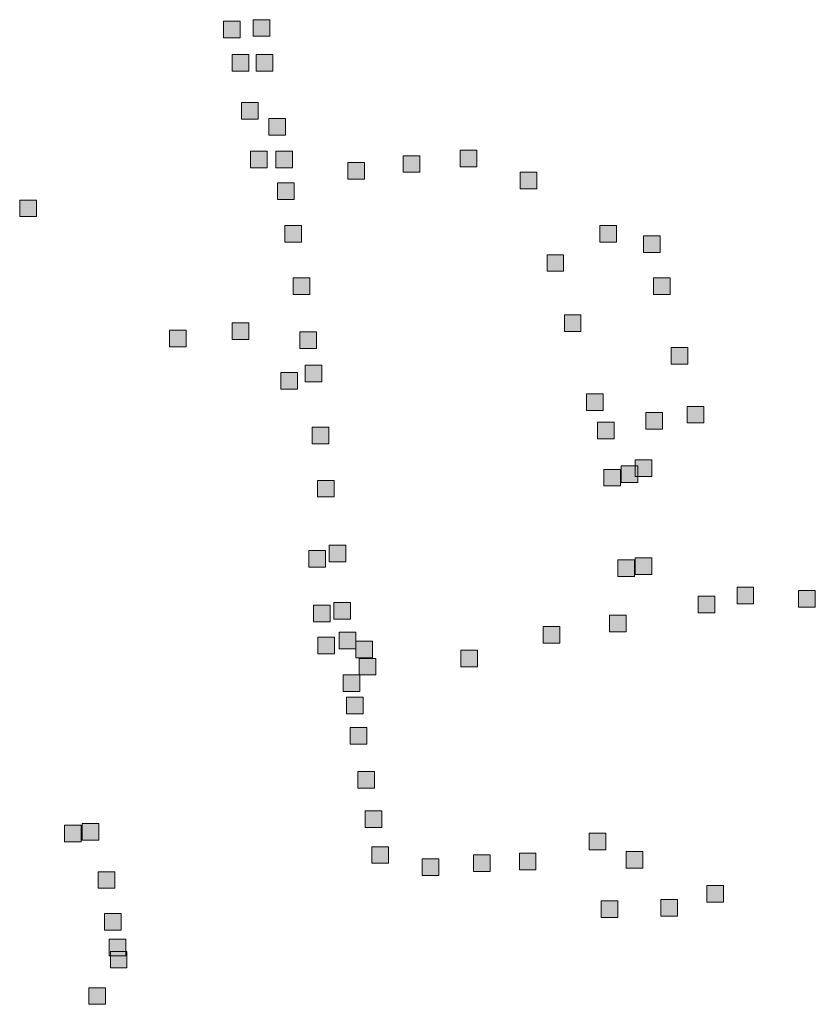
# Model space of a CAD drawing. Extents: x 97504 to 106860, y 464309 to 471560.
# Tile 44 of 53: x 105944 to 106136, y 467939 to 468176. Entities that reach past the tile are written whole.
import ezdxf

# ---------------------------------------------------------------- set-up
doc = ezdxf.new("R2010")
doc.units = 0
doc.layers.add('140 KOLKEN', color=44, linetype='Continuous', lineweight=20, true_color=0xc04000)

msp = doc.modelspace()

# ---------------------------------------------------------------- hatches: boundary and pattern name
at = {"layer": '140 KOLKEN', "true_color": 0xc04000}
for points in [[(105993.4, 468171.77), (105993.4, 468175.77), (105997.4, 468175.77), (105997.4, 468171.77)], [(106000.53, 468172.12), (106000.53, 468176.12), (106004.53, 468176.12), (106004.53, 468172.12)], [(105995.51, 468163.73), (105995.51, 468167.73), (105999.51, 468167.73), (105999.51, 468163.73)], [(106001.26, 468163.77), (106001.26, 468167.77), (106005.26, 468167.77), (106005.26, 468163.77)], [(105997.7, 468152.17), (105997.7, 468156.17), (106001.7, 468156.17), (106001.7, 468152.17)], [(106004.3, 468148.35), (106004.3, 468152.35), (106008.3, 468152.35), (106008.3, 468148.35)], [(105999.87, 468140.51), (105999.87, 468144.51), (106003.87, 468144.51), (106003.87, 468140.51)], [(106005.96, 468140.51), (106005.96, 468144.51), (106009.96, 468144.51), (106009.96, 468140.51)], [(106050.33, 468140.7), (106050.33, 468144.7), (106054.33, 468144.7), (106054.33, 468140.7)], [(106023.3, 468137.74), (106023.3, 468141.74), (106027.3, 468141.74), (106027.3, 468137.74)], [(106036.58, 468139.39), (106036.58, 468143.39), (106040.58, 468143.39), (106040.58, 468139.39)], [(106064.77, 468135.43), (106064.77, 468139.43), (106068.77, 468139.43), (106068.77, 468135.43)], [(106006.41, 468132.85), (106006.41, 468136.85), (106010.41, 468136.85), (106010.41, 468132.85)], [(105944.38, 468128.72), (105944.38, 468132.72), (105948.38, 468132.72), (105948.38, 468128.72)], [(106008.13, 468122.62), (106008.13, 468126.62), (106012.13, 468126.62), (106012.13, 468122.62)], [(106083.93, 468122.56), (106083.93, 468126.56), (106087.93, 468126.56), (106087.93, 468122.56)], [(106094.43, 468120.12), (106094.43, 468124.12), (106098.43, 468124.12), (106098.43, 468120.12)], [(106071.21, 468115.57), (106071.21, 468119.57), (106075.21, 468119.57), (106075.21, 468115.57)], [(106010.17, 468109.99), (106010.17, 468113.99), (106014.17, 468113.99), (106014.17, 468109.99)], [(106096.86, 468109.97), (106096.86, 468113.97), (106100.86, 468113.97), (106100.86, 468109.97)], [(106075.38, 468101.06), (106075.38, 468105.06), (106079.38, 468105.06), (106079.38, 468101.06)], [(105980.44, 468097.43), (105980.44, 468101.43), (105984.44, 468101.43), (105984.44, 468097.43)], [(105995.5, 468099.18), (105995.5, 468103.18), (105999.5, 468103.18), (105999.5, 468099.18)], [(106011.74, 468097.03), (106011.74, 468101.03), (106015.74, 468101.03), (106015.74, 468097.03)], [(106101.07, 468093.24), (106101.07, 468097.24), (106105.07, 468097.24), (106105.07, 468093.24)], [(106013.07, 468089.01), (106013.07, 468093.01), (106017.07, 468093.01), (106017.07, 468089.01)], [(106007.22, 468087.18), (106007.22, 468091.18), (106011.22, 468091.18), (106011.22, 468087.18)], [(106080.73, 468082.09), (106080.73, 468086.09), (106084.73, 468086.09), (106084.73, 468082.09)], [(106104.9, 468079.07), (106104.9, 468083.07), (106108.9, 468083.07), (106108.9, 468079.07)], [(106094.97, 468077.61), (106094.97, 468081.61), (106098.97, 468081.61), (106098.97, 468077.61)], [(106014.7, 468074.03), (106014.7, 468078.03), (106018.7, 468078.03), (106018.7, 468074.03)], [(106083.39, 468075.28), (106083.39, 468079.28), (106087.39, 468079.28), (106087.39, 468075.28)], [(106089.03, 468064.76), (106089.03, 468068.76), (106093.03, 468068.76), (106093.03, 468064.76)], [(106092.4, 468066.17), (106092.4, 468070.17), (106096.4, 468070.17), (106096.4, 468066.17)], [(106084.85, 468063.91), (106084.85, 468067.91), (106088.85, 468067.91), (106088.85, 468063.91)], [(106016.01, 468061.27), (106016.01, 468065.27), (106020.01, 468065.27), (106020.01, 468061.27)], [(106018.83, 468045.65), (106018.83, 468049.65), (106022.83, 468049.65), (106022.83, 468045.65)], [(106013.96, 468044.36), (106013.96, 468048.36), (106017.96, 468048.36), (106017.96, 468044.36)], [(106088.25, 468042.1), (106088.25, 468046.1), (106092.25, 468046.1), (106092.25, 468042.1)], [(106092.44, 468042.59), (106092.44, 468046.59), (106096.44, 468046.59), (106096.44, 468042.59)], [(106116.91, 468035.56), (106116.91, 468039.56), (106120.91, 468039.56), (106120.91, 468035.56)], [(106131.74, 468034.75), (106131.74, 468038.75), (106135.74, 468038.75), (106135.74, 468034.75)], [(106015.07, 468031.22), (106015.07, 468035.22), (106019.07, 468035.22), (106019.07, 468031.22)], [(106019.97, 468031.84), (106019.97, 468035.84), (106023.97, 468035.84), (106023.97, 468031.84)], [(106107.6, 468033.42), (106107.6, 468037.42), (106111.6, 468037.42), (106111.6, 468033.42)], [(106086.22, 468028.85), (106086.22, 468032.85), (106090.22, 468032.85), (106090.22, 468028.85)], [(106021.19, 468024.75), (106021.19, 468028.75), (106025.19, 468028.75), (106025.19, 468024.75)], [(106070.26, 468026.11), (106070.26, 468030.11), (106074.26, 468030.11), (106074.26, 468026.11)], [(106016.08, 468023.53), (106016.08, 468027.53), (106020.08, 468027.53), (106020.08, 468023.53)], [(106025.24, 468022.55), (106025.24, 468026.55), (106029.24, 468026.55), (106029.24, 468022.55)], [(106050.51, 468020.41), (106050.51, 468024.41), (106054.51, 468024.41), (106054.51, 468020.41)], [(106026.01, 468018.43), (106026.01, 468022.43), (106030.01, 468022.43), (106030.01, 468018.43)], [(106022.2, 468014.44), (106022.2, 468018.44), (106026.2, 468018.44), (106026.2, 468014.44)], [(106023, 468009.09), (106023, 468013.09), (106027, 468013.09), (106027, 468009.09)], [(106023.86, 468001.77), (106023.86, 468005.77), (106027.86, 468005.77), (106027.86, 468001.77)], [(106025.71, 467991.23), (106025.71, 467995.23), (106029.71, 467995.23), (106029.71, 467991.23)], [(106027.51, 467981.7), (106027.51, 467985.7), (106031.51, 467985.7), (106031.51, 467981.7)], [(105955.19, 467978.29), (105955.19, 467982.29), (105959.19, 467982.29), (105959.19, 467978.29)], [(105959.37, 467978.7), (105959.37, 467982.7), (105963.37, 467982.7), (105963.37, 467978.7)], [(106081.32, 467976.38), (106081.32, 467980.38), (106085.32, 467980.38), (106085.32, 467976.38)], [(106029.07, 467973.11), (106029.07, 467977.11), (106033.07, 467977.11), (106033.07, 467973.11)], [(106090.24, 467971.95), (106090.24, 467975.95), (106094.24, 467975.95), (106094.24, 467971.95)], [(106041.2, 467970.21), (106041.2, 467974.21), (106045.2, 467974.21), (106045.2, 467970.21)], [(106053.55, 467971.14), (106053.55, 467975.14), (106057.55, 467975.14), (106057.55, 467971.14)], [(106064.56, 467971.53), (106064.56, 467975.53), (106068.56, 467975.53), (106068.56, 467971.53)], [(105963.22, 467967.09), (105963.22, 467971.09), (105967.22, 467971.09), (105967.22, 467967.09)], [(106109.64, 467963.75), (106109.64, 467967.75), (106113.64, 467967.75), (106113.64, 467963.75)], [(106084.24, 467960.11), (106084.24, 467964.11), (106088.24, 467964.11), (106088.24, 467960.11)], [(106098.58, 467960.38), (106098.58, 467964.38), (106102.58, 467964.38), (106102.58, 467960.38)], [(105964.76, 467957.06), (105964.76, 467961.06), (105968.76, 467961.06), (105968.76, 467957.06)], [(105965.93, 467950.82), (105965.93, 467954.82), (105969.93, 467954.82), (105969.93, 467950.82)], [(105966.18, 467947.92), (105966.18, 467951.92), (105970.18, 467951.92), (105970.18, 467947.92)], [(105961.03, 467939.18), (105961.03, 467943.18), (105965.03, 467943.18), (105965.03, 467939.18)]]:
    msp.add_hatch(color=44, dxfattribs=at).paths.add_polyline_path(points)

# ---------------------------------------------------------------- linework, layer by layer
at = {"layer": '140 KOLKEN', "color": 11, "true_color": 0xff8080}
for points in [[(105993.4, 468171.77), (105993.4, 468175.77), (105997.4, 468175.77), (105997.4, 468171.77)], [(106000.53, 468172.12), (106000.53, 468176.12), (106004.53, 468176.12), (106004.53, 468172.12)], [(105995.51, 468163.73), (105995.51, 468167.73), (105999.51, 468167.73), (105999.51, 468163.73)], [(106001.26, 468163.77), (106001.26, 468167.77), (106005.26, 468167.77), (106005.26, 468163.77)], [(105997.7, 468152.17), (105997.7, 468156.17), (106001.7, 468156.17), (106001.7, 468152.17)], [(106004.3, 468148.35), (106004.3, 468152.35), (106008.3, 468152.35), (106008.3, 468148.35)], [(105999.87, 468140.51), (105999.87, 468144.51), (106003.87, 468144.51), (106003.87, 468140.51)], [(106005.96, 468140.51), (106005.96, 468144.51), (106009.96, 468144.51), (106009.96, 468140.51)], [(106050.33, 468140.7), (106050.33, 468144.7), (106054.33, 468144.7), (106054.33, 468140.7)], [(106023.3, 468137.74), (106023.3, 468141.74), (106027.3, 468141.74), (106027.3, 468137.74)], [(106036.58, 468139.39), (106036.58, 468143.39), (106040.58, 468143.39), (106040.58, 468139.39)], [(106064.77, 468135.43), (106064.77, 468139.43), (106068.77, 468139.43), (106068.77, 468135.43)], [(106006.41, 468132.85), (106006.41, 468136.85), (106010.41, 468136.85), (106010.41, 468132.85)], [(105944.38, 468128.72), (105944.38, 468132.72), (105948.38, 468132.72), (105948.38, 468128.72)], [(106008.13, 468122.62), (106008.13, 468126.62), (106012.13, 468126.62), (106012.13, 468122.62)], [(106083.93, 468122.56), (106083.93, 468126.56), (106087.93, 468126.56), (106087.93, 468122.56)], [(106094.43, 468120.12), (106094.43, 468124.12), (106098.43, 468124.12), (106098.43, 468120.12)], [(106071.21, 468115.57), (106071.21, 468119.57), (106075.21, 468119.57), (106075.21, 468115.57)], [(106010.17, 468109.99), (106010.17, 468113.99), (106014.17, 468113.99), (106014.17, 468109.99)], [(106096.86, 468109.97), (106096.86, 468113.97), (106100.86, 468113.97), (106100.86, 468109.97)], [(106075.38, 468101.06), (106075.38, 468105.06), (106079.38, 468105.06), (106079.38, 468101.06)], [(105980.44, 468097.43), (105980.44, 468101.43), (105984.44, 468101.43), (105984.44, 468097.43)], [(105995.5, 468099.18), (105995.5, 468103.18), (105999.5, 468103.18), (105999.5, 468099.18)], [(106011.74, 468097.03), (106011.74, 468101.03), (106015.74, 468101.03), (106015.74, 468097.03)], [(106101.07, 468093.24), (106101.07, 468097.24), (106105.07, 468097.24), (106105.07, 468093.24)], [(106013.07, 468089.01), (106013.07, 468093.01), (106017.07, 468093.01), (106017.07, 468089.01)], [(106007.22, 468087.18), (106007.22, 468091.18), (106011.22, 468091.18), (106011.22, 468087.18)], [(106080.73, 468082.09), (106080.73, 468086.09), (106084.73, 468086.09), (106084.73, 468082.09)], [(106104.9, 468079.07), (106104.9, 468083.07), (106108.9, 468083.07), (106108.9, 468079.07)], [(106094.97, 468077.61), (106094.97, 468081.61), (106098.97, 468081.61), (106098.97, 468077.61)], [(106014.7, 468074.03), (106014.7, 468078.03), (106018.7, 468078.03), (106018.7, 468074.03)], [(106083.39, 468075.28), (106083.39, 468079.28), (106087.39, 468079.28), (106087.39, 468075.28)], [(106089.03, 468064.76), (106089.03, 468068.76), (106093.03, 468068.76), (106093.03, 468064.76)], [(106092.4, 468066.17), (106092.4, 468070.17), (106096.4, 468070.17), (106096.4, 468066.17)], [(106084.85, 468063.91), (106084.85, 468067.91), (106088.85, 468067.91), (106088.85, 468063.91)], [(106016.01, 468061.27), (106016.01, 468065.27), (106020.01, 468065.27), (106020.01, 468061.27)], [(106018.83, 468045.65), (106018.83, 468049.65), (106022.83, 468049.65), (106022.83, 468045.65)], [(106013.96, 468044.36), (106013.96, 468048.36), (106017.96, 468048.36), (106017.96, 468044.36)], [(106088.25, 468042.1), (106088.25, 468046.1), (106092.25, 468046.1), (106092.25, 468042.1)], [(106092.44, 468042.59), (106092.44, 468046.59), (106096.44, 468046.59), (106096.44, 468042.59)], [(106116.91, 468035.56), (106116.91, 468039.56), (106120.91, 468039.56), (106120.91, 468035.56)], [(106131.74, 468034.75), (106131.74, 468038.75), (106135.74, 468038.75), (106135.74, 468034.75)], [(106015.07, 468031.22), (106015.07, 468035.22), (106019.07, 468035.22), (106019.07, 468031.22)], [(106019.97, 468031.84), (106019.97, 468035.84), (106023.97, 468035.84), (106023.97, 468031.84)], [(106107.6, 468033.42), (106107.6, 468037.42), (106111.6, 468037.42), (106111.6, 468033.42)], [(106086.22, 468028.85), (106086.22, 468032.85), (106090.22, 468032.85), (106090.22, 468028.85)], [(106021.19, 468024.75), (106021.19, 468028.75), (106025.19, 468028.75), (106025.19, 468024.75)], [(106070.26, 468026.11), (106070.26, 468030.11), (106074.26, 468030.11), (106074.26, 468026.11)], [(106016.08, 468023.53), (106016.08, 468027.53), (106020.08, 468027.53), (106020.08, 468023.53)], [(106025.24, 468022.55), (106025.24, 468026.55), (106029.24, 468026.55), (106029.24, 468022.55)], [(106050.51, 468020.41), (106050.51, 468024.41), (106054.51, 468024.41), (106054.51, 468020.41)], [(106026.01, 468018.43), (106026.01, 468022.43), (106030.01, 468022.43), (106030.01, 468018.43)], [(106022.2, 468014.44), (106022.2, 468018.44), (106026.2, 468018.44), (106026.2, 468014.44)], [(106023, 468009.09), (106023, 468013.09), (106027, 468013.09), (106027, 468009.09)], [(106023.86, 468001.77), (106023.86, 468005.77), (106027.86, 468005.77), (106027.86, 468001.77)], [(106025.71, 467991.23), (106025.71, 467995.23), (106029.71, 467995.23), (106029.71, 467991.23)], [(106027.51, 467981.7), (106027.51, 467985.7), (106031.51, 467985.7), (106031.51, 467981.7)], [(105955.19, 467978.29), (105955.19, 467982.29), (105959.19, 467982.29), (105959.19, 467978.29)], [(105959.37, 467978.7), (105959.37, 467982.7), (105963.37, 467982.7), (105963.37, 467978.7)], [(106081.32, 467976.38), (106081.32, 467980.38), (106085.32, 467980.38), (106085.32, 467976.38)], [(106029.07, 467973.11), (106029.07, 467977.11), (106033.07, 467977.11), (106033.07, 467973.11)], [(106090.24, 467971.95), (106090.24, 467975.95), (106094.24, 467975.95), (106094.24, 467971.95)], [(106041.2, 467970.21), (106041.2, 467974.21), (106045.2, 467974.21), (106045.2, 467970.21)], [(106053.55, 467971.14), (106053.55, 467975.14), (106057.55, 467975.14), (106057.55, 467971.14)], [(106064.56, 467971.53), (106064.56, 467975.53), (106068.56, 467975.53), (106068.56, 467971.53)], [(105963.22, 467967.09), (105963.22, 467971.09), (105967.22, 467971.09), (105967.22, 467967.09)], [(106109.64, 467963.75), (106109.64, 467967.75), (106113.64, 467967.75), (106113.64, 467963.75)], [(106084.24, 467960.11), (106084.24, 467964.11), (106088.24, 467964.11), (106088.24, 467960.11)], [(106098.58, 467960.38), (106098.58, 467964.38), (106102.58, 467964.38), (106102.58, 467960.38)], [(105964.76, 467957.06), (105964.76, 467961.06), (105968.76, 467961.06), (105968.76, 467957.06)], [(105965.93, 467950.82), (105965.93, 467954.82), (105969.93, 467954.82), (105969.93, 467950.82)], [(105966.18, 467947.92), (105966.18, 467951.92), (105970.18, 467951.92), (105970.18, 467947.92)], [(105961.03, 467939.18), (105961.03, 467943.18), (105965.03, 467943.18), (105965.03, 467939.18)]]:
    msp.add_lwpolyline(points, close=True, dxfattribs=at)

doc.saveas('drawing.dxf')
